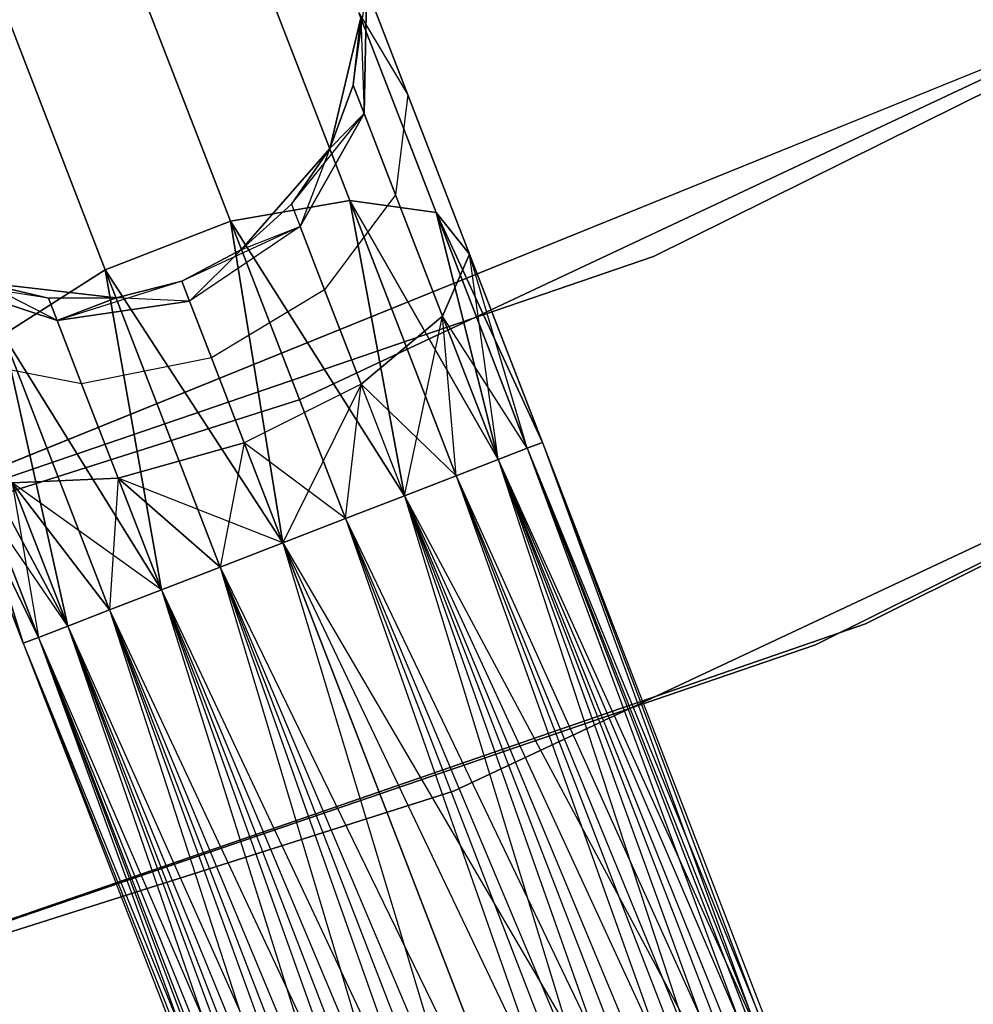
# Model space of a CAD drawing. Extents: x -91 to 91, y -91 to 262.
# Tile 144 of 256: x 21.61 to 25.01, y -59.89 to -56.38. Entities that reach past the tile are written whole.
import ezdxf

# ---------------------------------------------------------------- set-up
doc = ezdxf.new("R2010")
doc.units = 0
doc.header["$LTSCALE"] = 25.4
doc.layers.get('0').update_dxf_attribs({"linetype": 'CONTINUOUS'})

# ---------------------------------------------------------------- blocks, each defined once
blk = doc.blocks.new('ETE0_STL_1')
at = {"color": 0}
for p, q in [((23.8667, -57.2222, 159.5), (31.1315, -53.6174, 159.5)), ((31.1315, -53.6174, 169), (23.8667, -57.2222, 169)), ((31.1315, -53.6174, 169), (23.8667, -57.2222, 169)), ((23.8667, -57.2222, 159.5), (31.1315, -53.6174, 159.5)), ((29.9475, -54.2876, 330.5076), (22.6053, -57.7321, 330.5076)), ((22.6053, -57.7321, 321.0076), (29.9475, -54.2876, 321.0076)), ((22.6053, -57.7321, 321.0076), (29.9475, -54.2876, 321.0076)), ((29.9475, -54.2876, 330.5076), (22.6053, -57.7321, 330.5076)), ((24.6227, -58.5318, 158.5), (32.052, -54.8172, 158.5)), ((32.052, -54.8172, 159.5), (24.6227, -58.5318, 159.5)), ((24.6227, -58.5318, 158.5), (32.052, -54.8172, 158.5)), ((32.052, -54.8172, 159.5), (24.6227, -58.5318, 159.5)), ((31.8847, -54.9146, 159.5), (24.4441, -58.6066, 159.5)), ((24.4441, -58.6066, 169), (31.8847, -54.9146, 169)), ((31.8847, -54.9146, 159.5), (24.4441, -58.6066, 159.5)), ((24.4441, -58.6066, 169), (31.8847, -54.9146, 169)), ((23.1523, -59.1289, 330.5076), (30.672, -55.601, 330.5076)), ((30.672, -55.601, 321.0076), (23.1523, -59.1289, 321.0076)), ((23.1523, -59.1289, 330.5076), (30.672, -55.601, 330.5076)), ((30.672, -55.601, 321.0076), (23.1523, -59.1289, 321.0076)), ((19.4357, -58.8222, 327.5076), (26.9473, -55.7821, 327.5076)), ((26.9473, -55.7821, 328.5076), (19.4357, -58.8222, 328.5076)), ((19.4357, -58.8222, 327.5076), (26.9473, -55.7821, 327.5076)), ((26.9473, -55.7821, 328.5076), (19.4357, -58.8222, 328.5076)), ((22.0094, -56.1976, 319.9068), (22.3571, -57.0965, 319.2628)), ((22.0094, -56.1976, 319.9068), (22.3571, -57.0965, 319.2628)), ((22.3571, -57.0965, 170.7524), (22.0094, -56.1976, 170.1084)), ((22.3571, -57.0965, 170.7524), (22.0094, -56.1976, 170.1084)), ((22.4614, -56.1914, 320.0641), (22.7831, -57.023, 319.4683)), ((22.4614, -56.1914, 320.0641), (22.7831, -57.023, 319.4683)), ((22.7831, -57.023, 170.5469), (22.4614, -56.1914, 169.9511)), ((22.7831, -57.023, 170.5469), (22.4614, -56.1914, 169.9511)), ((22.7951, -56.6108, 168.0076), (22.8435, -56.2656, 168.7269)), ((22.7951, -56.6108, 168.0076), (22.8435, -56.2656, 168.7269)), ((22.8344, -56.7125, 321.4596), (22.8435, -56.2656, 321.2884)), ((22.8344, -56.7125, 321.4596), (22.8435, -56.2656, 321.2884)), ((22.8435, -56.2656, 168.7269), (22.8344, -56.7125, 168.5556)), ((22.8435, -56.2656, 168.7269), (22.8344, -56.7125, 168.5556)), ((22.8435, -56.2656, 321.2884), (22.9905, -56.6456, 320.6786)), ((22.8435, -56.2656, 321.2884), (22.9905, -56.6456, 320.6786)), ((22.9905, -56.6456, 169.3366), (22.8435, -56.2656, 168.7269)), ((22.9905, -56.6456, 169.3366), (22.8435, -56.2656, 168.7269)), ((21.563, -56.3702, 319.9068), (21.9107, -57.2692, 319.2628)), ((21.563, -56.3702, 319.9068), (21.9107, -57.2692, 319.2628)), ((21.9107, -57.2692, 170.7524), (21.563, -56.3702, 170.1084)), ((21.9107, -57.2692, 170.7524), (21.563, -56.3702, 170.1084)), ((22.7111, -56.8368, 327.5076), (22.8226, -56.3713, 327.5076)), ((22.8226, -56.3713, 163.5076), (22.7111, -56.8368, 163.5076)), ((22.7111, -56.8368, 327.5076), (22.8226, -56.3713, 327.5076)), ((22.8226, -56.3713, 163.5076), (22.7111, -56.8368, 163.5076)), ((22.7951, -56.6108, 322.0076), (22.8226, -56.3713, 327.5076)), ((22.7951, -56.6108, 322.0076), (22.8226, -56.3713, 322.0076)), ((22.7951, -56.6108, 322.0076), (22.8226, -56.3713, 327.5076)), ((22.7951, -56.6108, 322.0076), (22.8226, -56.3713, 322.0076)), ((22.7951, -56.6108, 168.0076), (22.8226, -56.3713, 168.0076)), ((22.8226, -56.3713, 163.5076), (22.7951, -56.6108, 168.0076)), ((22.7951, -56.6108, 168.0076), (22.8226, -56.3713, 168.0076)), ((22.8226, -56.3713, 163.5076), (22.7951, -56.6108, 168.0076)), ((22.8155, -56.3531, 320.3427), (23.0911, -57.0655, 319.8322)), ((22.8155, -56.3531, 320.3427), (23.0911, -57.0655, 319.8322)), ((22.8155, -56.3531, 320.3427), (22.9905, -56.6456, 320.6786)), ((22.8155, -56.3531, 320.3427), (22.9905, -56.6456, 320.6786)), ((22.8155, -56.3531, 169.6726), (22.9905, -56.6456, 169.3366)), ((23.0911, -57.0655, 170.183), (22.8155, -56.3531, 169.6726)), ((23.0911, -57.0655, 170.183), (22.8155, -56.3531, 169.6726)), ((22.8155, -56.3531, 169.6726), (22.9905, -56.6456, 169.3366)), ((22.8226, -56.3713, 322.0076), (22.8344, -56.7125, 321.4596)), ((22.8226, -56.3713, 322.0076), (22.8344, -56.7125, 321.4596)), ((22.7111, -56.8368, 322.0076), (22.7951, -56.6108, 322.0076)), ((22.7951, -56.6108, 322.0076), (22.7111, -56.8368, 327.5076)), ((22.7951, -56.6108, 322.0076), (22.7111, -56.8368, 327.5076)), ((22.7111, -56.8368, 322.0076), (22.7951, -56.6108, 322.0076)), ((22.7111, -56.8368, 168.0076), (22.7951, -56.6108, 168.0076)), ((22.7951, -56.6108, 168.0076), (22.7111, -56.8368, 163.5076)), ((22.7951, -56.6108, 168.0076), (22.7111, -56.8368, 163.5076)), ((22.7111, -56.8368, 168.0076), (22.7951, -56.6108, 168.0076)), ((22.7951, -56.6108, 322.0076), (22.8344, -56.7125, 321.4596)), ((22.7951, -56.6108, 322.0076), (22.8344, -56.7125, 321.4596)), ((22.8344, -56.7125, 168.5556), (22.7951, -56.6108, 168.0076)), ((22.8344, -56.7125, 168.5556), (22.7951, -56.6108, 168.0076)), ((22.9905, -56.6456, 320.6786), (22.9464, -57.002, 320.9951)), ((22.9905, -56.6456, 320.6786), (22.9464, -57.002, 320.9951)), ((22.9905, -56.6456, 169.3366), (22.9464, -57.002, 169.0201)), ((22.9905, -56.6456, 169.3366), (22.9464, -57.002, 169.0201)), ((22.9905, -56.6456, 320.6786), (23.2105, -57.2143, 320.2712)), ((22.9905, -56.6456, 320.6786), (23.2105, -57.2143, 320.2712)), ((23.2105, -57.2143, 169.744), (22.9905, -56.6456, 169.3366)), ((23.2105, -57.2143, 169.744), (22.9905, -56.6456, 169.3366)), ((22.5754, -57.0361, 168.0076), (22.8344, -56.7125, 168.5556)), ((22.5754, -57.0361, 168.0076), (22.8344, -56.7125, 168.5556)), ((22.8344, -56.7125, 321.4596), (22.606, -57.1152, 321.5811)), ((22.8344, -56.7125, 321.4596), (22.606, -57.1152, 321.5811)), ((22.606, -57.1152, 168.4341), (22.8344, -56.7125, 168.5556)), ((22.606, -57.1152, 168.4341), (22.8344, -56.7125, 168.5556)), ((22.7111, -56.8368, 322.0076), (22.8344, -56.7125, 321.4596)), ((22.7111, -56.8368, 322.0076), (22.8344, -56.7125, 321.4596)), ((22.7111, -56.8368, 168.0076), (22.8344, -56.7125, 168.5556)), ((22.7111, -56.8368, 168.0076), (22.8344, -56.7125, 168.5556)), ((22.8344, -56.7125, 321.4596), (22.9464, -57.002, 320.9951)), ((22.8344, -56.7125, 321.4596), (22.9464, -57.002, 320.9951)), ((22.9464, -57.002, 169.0201), (22.8344, -56.7125, 168.5556)), ((22.9464, -57.002, 169.0201), (22.8344, -56.7125, 168.5556)), ((22.3961, -57.1971, 327.5076), (22.7111, -56.8368, 327.5076)), ((22.7111, -56.8368, 163.5076), (22.3961, -57.1971, 163.5076)), ((22.3961, -57.1971, 327.5076), (22.7111, -56.8368, 327.5076)), ((22.7111, -56.8368, 163.5076), (22.3961, -57.1971, 163.5076)), ((22.5754, -57.0361, 322.0076), (22.7111, -56.8368, 327.5076)), ((22.5754, -57.0361, 322.0076), (22.7111, -56.8368, 322.0076)), ((22.5754, -57.0361, 322.0076), (22.7111, -56.8368, 327.5076)), ((22.5754, -57.0361, 322.0076), (22.7111, -56.8368, 322.0076)), ((22.5754, -57.0361, 168.0076), (22.7111, -56.8368, 168.0076)), ((22.7111, -56.8368, 163.5076), (22.5754, -57.0361, 168.0076)), ((22.5754, -57.0361, 168.0076), (22.7111, -56.8368, 168.0076)), ((22.7111, -56.8368, 163.5076), (22.5754, -57.0361, 168.0076)), ((22.7111, -56.8368, 322.0076), (22.606, -57.1152, 321.5811)), ((22.7111, -56.8368, 322.0076), (22.606, -57.1152, 321.5811)), ((22.7111, -56.8368, 322.0076), (22.7111, -56.8368, 327.5076)), ((22.7111, -56.8368, 322.0076), (22.7111, -56.8368, 327.5076)), ((22.7111, -56.8368, 168.0076), (22.7111, -56.8368, 163.5076)), ((22.7111, -56.8368, 168.0076), (22.7111, -56.8368, 163.5076)), ((22.9464, -57.002, 320.9951), (22.6932, -57.3405, 321.2195)), ((22.9464, -57.002, 320.9951), (22.6932, -57.3405, 321.2195)), ((22.9464, -57.002, 169.0201), (22.6932, -57.3405, 168.7957)), ((22.9464, -57.002, 169.0201), (22.6932, -57.3405, 168.7957)), ((22.9464, -57.002, 320.9951), (23.114, -57.4352, 320.6847)), ((22.9464, -57.002, 320.9951), (23.114, -57.4352, 320.6847)), ((23.114, -57.4352, 169.3306), (22.9464, -57.002, 169.0201)), ((23.114, -57.4352, 169.3306), (22.9464, -57.002, 169.0201)), ((22.3571, -57.0965, 319.2628), (22.7831, -57.023, 319.4683)), ((22.3571, -57.0965, 319.2628), (22.7831, -57.023, 319.4683)), ((22.7831, -57.023, 170.5469), (22.3571, -57.0965, 170.7524)), ((22.7831, -57.023, 170.5469), (22.3571, -57.0965, 170.7524)), ((22.3961, -57.1971, 322.0076), (22.5754, -57.0361, 322.0076)), ((22.5754, -57.0361, 322.0076), (22.3961, -57.1971, 327.5076)), ((22.5754, -57.0361, 322.0076), (22.3961, -57.1971, 327.5076)), ((22.3961, -57.1971, 322.0076), (22.5754, -57.0361, 322.0076)), ((22.3961, -57.1971, 168.0076), (22.5754, -57.0361, 168.0076)), ((22.5754, -57.0361, 168.0076), (22.3961, -57.1971, 163.5076)), ((22.5754, -57.0361, 168.0076), (22.3961, -57.1971, 163.5076)), ((22.3961, -57.1971, 168.0076), (22.5754, -57.0361, 168.0076)), ((22.5754, -57.0361, 322.0076), (22.606, -57.1152, 321.5811)), ((22.5754, -57.0361, 322.0076), (22.606, -57.1152, 321.5811)), ((22.5754, -57.0361, 168.0076), (22.606, -57.1152, 168.4341)), ((22.5754, -57.0361, 168.0076), (22.606, -57.1152, 168.4341)), ((22.7831, -57.023, 319.4683), (22.9775, -58.0756, 319.1222)), ((22.7831, -57.023, 319.4683), (22.9775, -58.0756, 319.1222)), ((22.7831, -57.023, 319.4683), (23.1625, -58.004, 319.2591)), ((22.7831, -57.023, 319.4683), (23.1625, -58.004, 319.2591)), ((22.7831, -57.023, 319.4683), (23.3116, -57.9463, 319.4395)), ((22.7831, -57.023, 319.4683), (23.3116, -57.9463, 319.4395)), ((22.7831, -57.023, 319.4683), (23.0911, -57.0655, 319.8322)), ((22.7831, -57.023, 319.4683), (23.0911, -57.0655, 319.8322)), ((22.9775, -58.0756, 170.8931), (22.7831, -57.023, 170.5469)), ((23.1625, -58.004, 170.7561), (22.7831, -57.023, 170.5469)), ((22.9775, -58.0756, 170.8931), (22.7831, -57.023, 170.5469)), ((23.1625, -58.004, 170.7561), (22.7831, -57.023, 170.5469)), ((23.3116, -57.9463, 170.5757), (22.7831, -57.023, 170.5469)), ((23.3116, -57.9463, 170.5757), (22.7831, -57.023, 170.5469)), ((23.0911, -57.0655, 170.183), (22.7831, -57.023, 170.5469)), ((23.0911, -57.0655, 170.183), (22.7831, -57.023, 170.5469)), ((23.0911, -57.0655, 319.8322), (23.3116, -57.9463, 319.4395)), ((23.0911, -57.0655, 319.8322), (23.3116, -57.9463, 319.4395)), ((23.0911, -57.0655, 319.8322), (23.4161, -57.9059, 319.653)), ((23.0911, -57.0655, 319.8322), (23.4161, -57.9059, 319.653)), ((23.0911, -57.0655, 319.8322), (23.4699, -57.8851, 319.8871)), ((23.0911, -57.0655, 319.8322), (23.4699, -57.8851, 319.8871)), ((23.0911, -57.0655, 319.8322), (23.2105, -57.2143, 320.2712)), ((23.0911, -57.0655, 319.8322), (23.2105, -57.2143, 320.2712)), ((23.3116, -57.9463, 170.5757), (23.0911, -57.0655, 170.183)), ((23.4161, -57.9059, 170.3622), (23.0911, -57.0655, 170.183)), ((23.3116, -57.9463, 170.5757), (23.0911, -57.0655, 170.183)), ((23.4161, -57.9059, 170.3622), (23.0911, -57.0655, 170.183)), ((23.4699, -57.8851, 170.1281), (23.0911, -57.0655, 170.183)), ((23.4699, -57.8851, 170.1281), (23.0911, -57.0655, 170.183)), ((23.2105, -57.2143, 169.744), (23.0911, -57.0655, 170.183)), ((23.2105, -57.2143, 169.744), (23.0911, -57.0655, 170.183)), ((21.9107, -57.2692, 319.2628), (22.3571, -57.0965, 319.2628)), ((21.9107, -57.2692, 319.2628), (22.3571, -57.0965, 319.2628)), ((22.3571, -57.0965, 170.7524), (21.9107, -57.2692, 170.7524)), ((22.3571, -57.0965, 170.7524), (21.9107, -57.2692, 170.7524)), ((22.606, -57.1152, 168.4341), (22.1833, -57.3105, 168.0076)), ((22.606, -57.1152, 168.4341), (22.1833, -57.3105, 168.0076)), ((22.606, -57.1152, 321.5811), (22.2108, -57.3815, 321.6249)), ((22.606, -57.1152, 321.5811), (22.2108, -57.3815, 321.6249)), ((22.606, -57.1152, 168.4341), (22.2108, -57.3815, 168.3903)), ((22.606, -57.1152, 168.4341), (22.2108, -57.3815, 168.3903)), ((22.3571, -57.0965, 319.2628), (22.5441, -58.2432, 319.0076)), ((22.3571, -57.0965, 319.2628), (22.5441, -58.2432, 319.0076)), ((22.3571, -57.0965, 319.2628), (22.7673, -58.1569, 319.0367)), ((22.3571, -57.0965, 319.2628), (22.7673, -58.1569, 319.0367)), ((22.3571, -57.0965, 319.2628), (22.9775, -58.0756, 319.1222)), ((22.3571, -57.0965, 319.2628), (22.9775, -58.0756, 319.1222)), ((22.5441, -58.2432, 171.0076), (22.3571, -57.0965, 170.7524)), ((22.7673, -58.1569, 170.9785), (22.3571, -57.0965, 170.7524)), ((22.5441, -58.2432, 171.0076), (22.3571, -57.0965, 170.7524)), ((22.7673, -58.1569, 170.9785), (22.3571, -57.0965, 170.7524)), ((22.9775, -58.0756, 170.8931), (22.3571, -57.0965, 170.7524)), ((22.9775, -58.0756, 170.8931), (22.3571, -57.0965, 170.7524)), ((22.3961, -57.1971, 322.0076), (22.606, -57.1152, 321.5811)), ((22.3961, -57.1971, 322.0076), (22.606, -57.1152, 321.5811)), ((22.3961, -57.1971, 168.0076), (22.606, -57.1152, 168.4341)), ((22.3961, -57.1971, 168.0076), (22.606, -57.1152, 168.4341)), ((22.606, -57.1152, 321.5811), (22.6932, -57.3405, 321.2195)), ((22.606, -57.1152, 321.5811), (22.6932, -57.3405, 321.2195)), ((22.6932, -57.3405, 168.7957), (22.606, -57.1152, 168.4341)), ((22.6932, -57.3405, 168.7957), (22.606, -57.1152, 168.4341)), ((16.1935, -59.8479, 159.5), (23.8667, -57.2222, 159.5)), ((23.8667, -57.2222, 169), (16.1935, -59.8479, 169)), ((23.8667, -57.2222, 169), (16.1935, -59.8479, 169)), ((16.1935, -59.8479, 159.5), (23.8667, -57.2222, 159.5)), ((22.1833, -57.3105, 327.5076), (22.3961, -57.1971, 327.5076)), ((22.3961, -57.1971, 163.5076), (22.1833, -57.3105, 163.5076)), ((22.1833, -57.3105, 322.0076), (22.3961, -57.1971, 322.0076)), ((22.1833, -57.3105, 327.5076), (22.3961, -57.1971, 327.5076)), ((22.1833, -57.3105, 322.0076), (22.3961, -57.1971, 322.0076)), ((22.1833, -57.3105, 168.0076), (22.3961, -57.1971, 168.0076)), ((22.1833, -57.3105, 168.0076), (22.3961, -57.1971, 168.0076)), ((22.3961, -57.1971, 163.5076), (22.1833, -57.3105, 163.5076)), ((22.3961, -57.1971, 322.0076), (22.2108, -57.3815, 321.6249)), ((22.3961, -57.1971, 322.0076), (22.2108, -57.3815, 321.6249)), ((22.3961, -57.1971, 322.0076), (22.3961, -57.1971, 327.5076)), ((22.3961, -57.1971, 322.0076), (22.3961, -57.1971, 327.5076)), ((22.3961, -57.1971, 168.0076), (22.3961, -57.1971, 163.5076)), ((22.3961, -57.1971, 168.0076), (22.3961, -57.1971, 163.5076)), ((23.2105, -57.2143, 320.2712), (23.114, -57.4352, 320.6847)), ((23.2105, -57.2143, 320.2712), (23.114, -57.4352, 320.6847)), ((23.114, -57.4352, 169.3306), (23.2105, -57.2143, 169.744)), ((23.114, -57.4352, 169.3306), (23.2105, -57.2143, 169.744)), ((23.2105, -57.2143, 320.2712), (23.4699, -57.8851, 319.8871)), ((23.2105, -57.2143, 320.2712), (23.4699, -57.8851, 320.1281)), ((23.2105, -57.2143, 320.2712), (23.4699, -57.8851, 319.8871)), ((23.3116, -57.9463, 320.5757), (23.2105, -57.2143, 320.2712)), ((23.3116, -57.9463, 320.5757), (23.2105, -57.2143, 320.2712)), ((23.4161, -57.9059, 320.3622), (23.2105, -57.2143, 320.2712)), ((23.4161, -57.9059, 320.3622), (23.2105, -57.2143, 320.2712)), ((23.2105, -57.2143, 320.2712), (23.4699, -57.8851, 320.1281)), ((23.4699, -57.8851, 169.8871), (23.2105, -57.2143, 169.744)), ((23.4699, -57.8851, 170.1281), (23.2105, -57.2143, 169.744)), ((23.4699, -57.8851, 170.1281), (23.2105, -57.2143, 169.744)), ((23.4699, -57.8851, 169.8871), (23.2105, -57.2143, 169.744)), ((23.4161, -57.9059, 169.653), (23.2105, -57.2143, 169.744)), ((23.4161, -57.9059, 169.653), (23.2105, -57.2143, 169.744)), ((23.8667, -57.2222, 169), (23.8667, -57.2222, 159.5)), ((23.8667, -57.2222, 169), (23.8667, -57.2222, 159.5)), ((21.5462, -57.5014, 319.4683), (21.9107, -57.2692, 319.2628)), ((21.5462, -57.5014, 319.4683), (21.9107, -57.2692, 319.2628)), ((21.9107, -57.2692, 170.7524), (21.5462, -57.5014, 170.5469)), ((21.9107, -57.2692, 170.7524), (21.5462, -57.5014, 170.5469)), ((21.9107, -57.2692, 319.2628), (22.1106, -58.4108, 319.1222)), ((21.9107, -57.2692, 319.2628), (22.1106, -58.4108, 319.1222)), ((21.9107, -57.2692, 319.2628), (22.3209, -58.3295, 319.0367)), ((21.9107, -57.2692, 319.2628), (22.3209, -58.3295, 319.0367)), ((21.9107, -57.2692, 319.2628), (22.5441, -58.2432, 319.0076)), ((21.9107, -57.2692, 319.2628), (22.5441, -58.2432, 319.0076)), ((22.1106, -58.4108, 170.8931), (21.9107, -57.2692, 170.7524)), ((22.3209, -58.3295, 170.9785), (21.9107, -57.2692, 170.7524)), ((22.1106, -58.4108, 170.8931), (21.9107, -57.2692, 170.7524)), ((22.3209, -58.3295, 170.9785), (21.9107, -57.2692, 170.7524)), ((22.5441, -58.2432, 171.0076), (21.9107, -57.2692, 170.7524)), ((22.5441, -58.2432, 171.0076), (21.9107, -57.2692, 170.7524)), ((21.7086, -57.3713, 322.0076), (21.2993, -57.3062, 321.4596)), ((21.2993, -57.3062, 321.4596), (21.7392, -57.4505, 321.5811)), ((21.7086, -57.3713, 322.0076), (21.2993, -57.3062, 321.4596)), ((21.2993, -57.3062, 321.4596), (21.7392, -57.4505, 321.5811)), ((21.7392, -57.4505, 168.4341), (21.2993, -57.3062, 168.5556)), ((21.7392, -57.4505, 168.4341), (21.2993, -57.3062, 168.5556)), ((21.4741, -57.3152, 327.5076), (21.9496, -57.3698, 327.5076)), ((21.9496, -57.3698, 163.5076), (21.4741, -57.3152, 163.5076)), ((21.4741, -57.3152, 322.0076), (21.7086, -57.3713, 322.0076)), ((21.7086, -57.3713, 322.0076), (21.4741, -57.3152, 327.5076)), ((21.7086, -57.3713, 322.0076), (21.4741, -57.3152, 327.5076)), ((21.4741, -57.3152, 327.5076), (21.9496, -57.3698, 327.5076)), ((21.4741, -57.3152, 322.0076), (21.7086, -57.3713, 322.0076)), ((21.7392, -57.4505, 168.4341), (21.4741, -57.3152, 168.0076)), ((21.4741, -57.3152, 168.0076), (21.7086, -57.3713, 168.0076)), ((21.7392, -57.4505, 168.4341), (21.4741, -57.3152, 168.0076)), ((21.7086, -57.3713, 168.0076), (21.4741, -57.3152, 163.5076)), ((21.9496, -57.3698, 163.5076), (21.4741, -57.3152, 163.5076)), ((21.7086, -57.3713, 168.0076), (21.4741, -57.3152, 163.5076)), ((21.4741, -57.3152, 168.0076), (21.7086, -57.3713, 168.0076)), ((22.1833, -57.3105, 322.0076), (21.7392, -57.4505, 321.5811)), ((22.1833, -57.3105, 322.0076), (21.7392, -57.4505, 321.5811)), ((21.9496, -57.3698, 327.5076), (22.1833, -57.3105, 327.5076)), ((22.1833, -57.3105, 163.5076), (21.9496, -57.3698, 163.5076)), ((21.9496, -57.3698, 322.0076), (22.1833, -57.3105, 322.0076)), ((21.9496, -57.3698, 327.5076), (22.1833, -57.3105, 327.5076)), ((21.9496, -57.3698, 322.0076), (22.1833, -57.3105, 322.0076)), ((21.9496, -57.3698, 168.0076), (22.1833, -57.3105, 168.0076)), ((21.9496, -57.3698, 168.0076), (22.1833, -57.3105, 168.0076)), ((22.1833, -57.3105, 163.5076), (21.9496, -57.3698, 163.5076)), ((22.1833, -57.3105, 322.0076), (22.1833, -57.3105, 327.5076)), ((22.1833, -57.3105, 322.0076), (22.1833, -57.3105, 327.5076)), ((22.2108, -57.3815, 321.6249), (22.1833, -57.3105, 322.0076)), ((22.2108, -57.3815, 321.6249), (22.1833, -57.3105, 322.0076)), ((22.1833, -57.3105, 168.0076), (22.2108, -57.3815, 168.3903)), ((22.1833, -57.3105, 168.0076), (22.2108, -57.3815, 168.3903)), ((22.1833, -57.3105, 168.0076), (22.1833, -57.3105, 163.5076)), ((22.1833, -57.3105, 168.0076), (22.1833, -57.3105, 163.5076)), ((22.6932, -57.3405, 321.2195), (22.289, -57.5837, 321.3005)), ((22.6932, -57.3405, 321.2195), (22.289, -57.5837, 321.3005)), ((22.6932, -57.3405, 168.7957), (22.289, -57.5837, 168.7147)), ((22.6932, -57.3405, 168.7957), (22.289, -57.5837, 168.7147)), ((22.6932, -57.3405, 321.2195), (22.8236, -57.6778, 320.9779)), ((22.6932, -57.3405, 321.2195), (22.8236, -57.6778, 320.9779)), ((22.8236, -57.6778, 169.0373), (22.6932, -57.3405, 168.7957)), ((22.8236, -57.6778, 169.0373), (22.6932, -57.3405, 168.7957)), ((21.7086, -57.3713, 322.0076), (21.9496, -57.3698, 327.5076)), ((21.7086, -57.3713, 322.0076), (21.9496, -57.3698, 327.5076)), ((21.7086, -57.3713, 322.0076), (21.9496, -57.3698, 322.0076)), ((21.7086, -57.3713, 322.0076), (21.9496, -57.3698, 322.0076)), ((21.7086, -57.3713, 168.0076), (21.9496, -57.3698, 168.0076)), ((21.9496, -57.3698, 163.5076), (21.7086, -57.3713, 168.0076)), ((21.7086, -57.3713, 168.0076), (21.9496, -57.3698, 168.0076)), ((21.9496, -57.3698, 163.5076), (21.7086, -57.3713, 168.0076)), ((21.7086, -57.3713, 322.0076), (21.7392, -57.4505, 321.5811)), ((21.7086, -57.3713, 322.0076), (21.7392, -57.4505, 321.5811)), ((21.7392, -57.4505, 168.4341), (21.7086, -57.3713, 168.0076)), ((21.7392, -57.4505, 168.4341), (21.7086, -57.3713, 168.0076)), ((21.9496, -57.3698, 322.0076), (21.7392, -57.4505, 321.5811)), ((21.9496, -57.3698, 322.0076), (21.7392, -57.4505, 321.5811)), ((21.7392, -57.4505, 168.4341), (21.9496, -57.3698, 168.0076)), ((21.7392, -57.4505, 168.4341), (21.9496, -57.3698, 168.0076)), ((21.7392, -57.4505, 321.5811), (22.2108, -57.3815, 321.6249)), ((21.7392, -57.4505, 321.5811), (22.2108, -57.3815, 321.6249)), ((22.2108, -57.3815, 168.3903), (21.7392, -57.4505, 168.4341)), ((22.2108, -57.3815, 168.3903), (21.7392, -57.4505, 168.4341)), ((21.9496, -57.3698, 322.0076), (21.9496, -57.3698, 327.5076)), ((21.9496, -57.3698, 322.0076), (21.9496, -57.3698, 327.5076)), ((22.2108, -57.3815, 168.3903), (21.9496, -57.3698, 168.0076)), ((22.2108, -57.3815, 168.3903), (21.9496, -57.3698, 168.0076)), ((21.9496, -57.3698, 168.0076), (21.9496, -57.3698, 163.5076)), ((21.9496, -57.3698, 168.0076), (21.9496, -57.3698, 163.5076)), ((22.289, -57.5837, 321.3005), (22.2108, -57.3815, 321.6249)), ((22.289, -57.5837, 321.3005), (22.2108, -57.3815, 321.6249)), ((22.2108, -57.3815, 168.3903), (22.289, -57.5837, 168.7147)), ((22.2108, -57.3815, 168.3903), (22.289, -57.5837, 168.7147)), ((22.8236, -57.6778, 320.9779), (23.114, -57.4352, 320.6847)), ((22.8236, -57.6778, 320.9779), (23.114, -57.4352, 320.6847)), ((23.114, -57.4352, 169.3306), (22.8236, -57.6778, 169.0373)), ((23.114, -57.4352, 169.3306), (22.8236, -57.6778, 169.0373)), ((22.9775, -58.0756, 320.8931), (23.114, -57.4352, 320.6847)), ((22.9775, -58.0756, 320.8931), (23.114, -57.4352, 320.6847)), ((23.114, -57.4352, 320.6847), (23.3116, -57.9463, 320.5757)), ((23.1625, -58.004, 320.7561), (23.114, -57.4352, 320.6847)), ((23.1625, -58.004, 320.7561), (23.114, -57.4352, 320.6847)), ((23.114, -57.4352, 320.6847), (23.3116, -57.9463, 320.5757)), ((23.4161, -57.9059, 169.653), (23.114, -57.4352, 169.3306)), ((23.3116, -57.9463, 169.4395), (23.114, -57.4352, 169.3306)), ((23.4161, -57.9059, 169.653), (23.114, -57.4352, 169.3306)), ((23.3116, -57.9463, 169.4395), (23.114, -57.4352, 169.3306)), ((23.1625, -58.004, 169.2591), (23.114, -57.4352, 169.3306)), ((23.1625, -58.004, 169.2591), (23.114, -57.4352, 169.3306)), ((21.7392, -57.4505, 321.5811), (21.8263, -57.6758, 321.2195)), ((21.7392, -57.4505, 321.5811), (21.8263, -57.6758, 321.2195)), ((21.8263, -57.6758, 168.7957), (21.7392, -57.4505, 168.4341)), ((21.8263, -57.6758, 168.7957), (21.7392, -57.4505, 168.4341)), ((21.5462, -57.5014, 319.4683), (21.7765, -58.5401, 319.4395)), ((21.5462, -57.5014, 319.4683), (21.7765, -58.5401, 319.4395)), ((21.5462, -57.5014, 319.4683), (21.9256, -58.4824, 319.2591)), ((21.5462, -57.5014, 319.4683), (21.9256, -58.4824, 319.2591)), ((21.5462, -57.5014, 319.4683), (22.1106, -58.4108, 319.1222)), ((21.5462, -57.5014, 319.4683), (22.1106, -58.4108, 319.1222)), ((21.7765, -58.5401, 170.5757), (21.5462, -57.5014, 170.5469)), ((21.9256, -58.4824, 170.7561), (21.5462, -57.5014, 170.5469)), ((21.7765, -58.5401, 170.5757), (21.5462, -57.5014, 170.5469)), ((21.9256, -58.4824, 170.7561), (21.5462, -57.5014, 170.5469)), ((22.1106, -58.4108, 170.8931), (21.5462, -57.5014, 170.5469)), ((22.1106, -58.4108, 170.8931), (21.5462, -57.5014, 170.5469)), ((21.8263, -57.6758, 321.2195), (21.4112, -57.5957, 320.9951)), ((21.8263, -57.6758, 321.2195), (21.4112, -57.5957, 320.9951)), ((21.8263, -57.6758, 168.7957), (21.4112, -57.5957, 169.0201)), ((21.8263, -57.6758, 168.7957), (21.4112, -57.5957, 169.0201)), ((22.289, -57.5837, 321.3005), (21.8263, -57.6758, 321.2195)), ((22.289, -57.5837, 321.3005), (21.8263, -57.6758, 321.2195)), ((22.289, -57.5837, 168.7147), (21.8263, -57.6758, 168.7957)), ((22.289, -57.5837, 168.7147), (21.8263, -57.6758, 168.7957)), ((22.406, -57.8863, 321.0837), (22.289, -57.5837, 321.3005)), ((22.406, -57.8863, 321.0837), (22.289, -57.5837, 321.3005)), ((22.289, -57.5837, 168.7147), (22.406, -57.8863, 168.9315)), ((22.289, -57.5837, 168.7147), (22.406, -57.8863, 168.9315)), ((21.8263, -57.6758, 321.2195), (21.9568, -58.0131, 320.9779)), ((21.8263, -57.6758, 321.2195), (21.9568, -58.0131, 320.9779)), ((21.9568, -58.0131, 169.0373), (21.8263, -57.6758, 168.7957)), ((21.9568, -58.0131, 169.0373), (21.8263, -57.6758, 168.7957)), ((22.8236, -57.6778, 320.9779), (22.406, -57.8863, 321.0837)), ((22.8236, -57.6778, 320.9779), (22.406, -57.8863, 321.0837)), ((22.8236, -57.6778, 169.0373), (22.406, -57.8863, 168.9315)), ((22.8236, -57.6778, 169.0373), (22.406, -57.8863, 168.9315)), ((22.8236, -57.6778, 320.9779), (22.5441, -58.2432, 321.0076)), ((22.8236, -57.6778, 320.9779), (22.5441, -58.2432, 321.0076)), ((22.7673, -58.1569, 320.9785), (22.8236, -57.6778, 320.9779)), ((22.7673, -58.1569, 320.9785), (22.8236, -57.6778, 320.9779)), ((22.7673, -58.1569, 169.0367), (22.8236, -57.6778, 169.0373)), ((22.7673, -58.1569, 169.0367), (22.8236, -57.6778, 169.0373)), ((22.9775, -58.0756, 320.8931), (22.8236, -57.6778, 320.9779)), ((22.9775, -58.0756, 320.8931), (22.8236, -57.6778, 320.9779)), ((23.1625, -58.004, 169.2591), (22.8236, -57.6778, 169.0373)), ((23.1625, -58.004, 169.2591), (22.8236, -57.6778, 169.0373)), ((22.9775, -58.0756, 169.1222), (22.8236, -57.6778, 169.0373)), ((22.9775, -58.0756, 169.1222), (22.8236, -57.6778, 169.0373)), ((22.6053, -57.7321, 330.5076), (14.8764, -60.1888, 330.5076)), ((14.8764, -60.1888, 321.0076), (22.6053, -57.7321, 321.0076)), ((14.8764, -60.1888, 321.0076), (22.6053, -57.7321, 321.0076)), ((22.6053, -57.7321, 330.5076), (14.8764, -60.1888, 330.5076)), ((21.347, -57.7401, 319.8322), (21.6182, -58.6013, 319.8871)), ((21.347, -57.7401, 319.8322), (21.6182, -58.6013, 319.8871)), ((21.347, -57.7401, 319.8322), (21.672, -58.5805, 319.653)), ((21.347, -57.7401, 319.8322), (21.672, -58.5805, 319.653)), ((21.347, -57.7401, 319.8322), (21.7765, -58.5401, 319.4395)), ((21.347, -57.7401, 319.8322), (21.7765, -58.5401, 319.4395)), ((21.6182, -58.6013, 170.1281), (21.347, -57.7401, 170.183)), ((21.672, -58.5805, 170.3622), (21.347, -57.7401, 170.183)), ((21.6182, -58.6013, 170.1281), (21.347, -57.7401, 170.183)), ((21.672, -58.5805, 170.3622), (21.347, -57.7401, 170.183)), ((21.7765, -58.5401, 170.5757), (21.347, -57.7401, 170.183)), ((21.7765, -58.5401, 170.5757), (21.347, -57.7401, 170.183)), ((22.6053, -57.7321, 321.0076), (22.6053, -57.7321, 330.5076)), ((22.6053, -57.7321, 321.0076), (22.6053, -57.7321, 330.5076)), ((22.406, -57.8863, 321.0837), (21.9568, -58.0131, 320.9779)), ((22.406, -57.8863, 321.0837), (21.9568, -58.0131, 320.9779)), ((21.9568, -58.0131, 169.0373), (22.406, -57.8863, 168.9315)), ((21.9568, -58.0131, 169.0373), (22.406, -57.8863, 168.9315)), ((22.406, -57.8863, 321.0837), (22.3209, -58.3295, 320.9785)), ((22.406, -57.8863, 321.0837), (22.3209, -58.3295, 320.9785)), ((22.5441, -58.2432, 321.0076), (22.406, -57.8863, 321.0837)), ((22.5441, -58.2432, 321.0076), (22.406, -57.8863, 321.0837)), ((22.406, -57.8863, 168.9315), (22.5441, -58.2432, 169.0076)), ((22.7673, -58.1569, 169.0367), (22.406, -57.8863, 168.9315)), ((22.7673, -58.1569, 169.0367), (22.406, -57.8863, 168.9315)), ((22.406, -57.8863, 168.9315), (22.5441, -58.2432, 169.0076)), ((23.4699, -57.8851, 319.8871), (23.4161, -57.9059, 319.653)), ((23.4161, -57.9059, 320.3622), (23.4699, -57.8851, 320.1281)), ((23.4699, -57.8851, 319.8871), (23.4161, -57.9059, 319.653)), ((23.4161, -57.9059, 320.3622), (23.4699, -57.8851, 320.1281)), ((23.4161, -57.9059, 169.653), (23.4699, -57.8851, 169.8871)), ((23.4699, -57.8851, 170.1281), (23.4161, -57.9059, 170.3622)), ((23.4699, -57.8851, 170.1281), (23.4161, -57.9059, 170.3622)), ((23.4161, -57.9059, 169.653), (23.4699, -57.8851, 169.8871)), ((23.4699, -57.8851, 320.1281), (24.5423, -60.6576, 319.6635)), ((23.4699, -57.8851, 319.8871), (24.5423, -60.6576, 319.6635)), ((23.4699, -57.8851, 319.8871), (24.5423, -60.6576, 319.6635)), ((23.4699, -57.8851, 320.1281), (24.5423, -60.6576, 319.6635)), ((23.4699, -57.8851, 320.1281), (24.5141, -60.7447, 320.1334)), ((23.4699, -57.8851, 320.1281), (24.5141, -60.7447, 320.1334)), ((23.4699, -57.8851, 169.8871), (26.1909, -65.0799, 169.653)), ((23.4699, -57.8851, 169.8871), (26.1909, -65.0799, 169.653)), ((23.4699, -57.8851, 169.8871), (26.2447, -65.0591, 170.1281)), ((23.4699, -57.8851, 169.8871), (26.2447, -65.0591, 170.1281)), ((23.4699, -57.8851, 170.1281), (26.2447, -65.0591, 170.1281)), ((23.4699, -57.8851, 170.1281), (26.2447, -65.0591, 170.1281)), ((23.4161, -57.9059, 319.653), (23.3116, -57.9463, 319.4395)), ((23.3116, -57.9463, 320.5757), (23.4161, -57.9059, 320.3622)), ((23.4161, -57.9059, 319.653), (23.3116, -57.9463, 319.4395)), ((23.3116, -57.9463, 320.5757), (23.4161, -57.9059, 320.3622)), ((23.3116, -57.9463, 169.4395), (23.4161, -57.9059, 169.653)), ((23.4161, -57.9059, 170.3622), (23.3116, -57.9463, 170.5757)), ((23.4161, -57.9059, 170.3622), (23.3116, -57.9463, 170.5757)), ((23.3116, -57.9463, 169.4395), (23.4161, -57.9059, 169.653)), ((23.4161, -57.9059, 319.653), (24.5423, -60.6576, 319.6635)), ((23.4161, -57.9059, 319.653), (24.5423, -60.6576, 319.6635)), ((23.4161, -57.9059, 320.3622), (24.5141, -60.7447, 320.1334)), ((23.4161, -57.9059, 320.3622), (24.5141, -60.7447, 320.1334)), ((23.4161, -57.9059, 169.653), (26.1909, -65.0799, 169.653)), ((23.4161, -57.9059, 169.653), (26.1909, -65.0799, 169.653)), ((23.4161, -57.9059, 170.3622), (26.2447, -65.0591, 170.1281)), ((23.4161, -57.9059, 170.3622), (26.2447, -65.0591, 170.1281)), ((23.4161, -57.9059, 170.3622), (26.0864, -65.1203, 170.5757)), ((23.4161, -57.9059, 170.3622), (26.0864, -65.1203, 170.5757)), ((21.3587, -57.9305, 320.2712), (21.672, -58.5805, 320.3622)), ((21.3587, -57.9305, 320.2712), (21.672, -58.5805, 320.3622)), ((21.3587, -57.9305, 320.2712), (21.6182, -58.6013, 320.1281)), ((21.3587, -57.9305, 320.2712), (21.6182, -58.6013, 319.8871)), ((21.3587, -57.9305, 320.2712), (21.6182, -58.6013, 320.1281)), ((21.3587, -57.9305, 320.2712), (21.6182, -58.6013, 319.8871)), ((21.6182, -58.6013, 170.1281), (21.3587, -57.9305, 169.744)), ((21.6182, -58.6013, 169.8871), (21.3587, -57.9305, 169.744)), ((21.7765, -58.5401, 169.4395), (21.3587, -57.9305, 169.744)), ((21.7765, -58.5401, 169.4395), (21.3587, -57.9305, 169.744)), ((21.672, -58.5805, 169.653), (21.3587, -57.9305, 169.744)), ((21.6182, -58.6013, 169.8871), (21.3587, -57.9305, 169.744)), ((21.672, -58.5805, 169.653), (21.3587, -57.9305, 169.744)), ((21.6182, -58.6013, 170.1281), (21.3587, -57.9305, 169.744)), ((23.3116, -57.9463, 319.4395), (23.1625, -58.004, 319.2591)), ((23.1625, -58.004, 320.7561), (23.3116, -57.9463, 320.5757)), ((23.3116, -57.9463, 319.4395), (23.1625, -58.004, 319.2591)), ((23.1625, -58.004, 320.7561), (23.3116, -57.9463, 320.5757)), ((23.1625, -58.004, 169.2591), (23.3116, -57.9463, 169.4395)), ((23.3116, -57.9463, 170.5757), (23.1625, -58.004, 170.7561)), ((23.3116, -57.9463, 170.5757), (23.1625, -58.004, 170.7561)), ((23.1625, -58.004, 169.2591), (23.3116, -57.9463, 169.4395)), ((23.3116, -57.9463, 319.4395), (24.3599, -60.6564, 319.2211)), ((23.3116, -57.9463, 319.4395), (24.3599, -60.6564, 319.2211)), ((23.3116, -57.9463, 319.4395), (24.5423, -60.6576, 319.6635)), ((23.3116, -57.9463, 319.4395), (24.5423, -60.6576, 319.6635)), ((23.3116, -57.9463, 320.5757), (24.5141, -60.7447, 320.1334)), ((23.3116, -57.9463, 320.5757), (24.5141, -60.7447, 320.1334)), ((23.3116, -57.9463, 320.5757), (24.2818, -60.8977, 320.5228)), ((23.3116, -57.9463, 320.5757), (24.2818, -60.8977, 320.5228)), ((23.3116, -57.9463, 169.4395), (25.9373, -65.178, 169.2591)), ((23.3116, -57.9463, 169.4395), (25.9373, -65.178, 169.2591)), ((23.3116, -57.9463, 169.4395), (26.1909, -65.0799, 169.653)), ((23.3116, -57.9463, 169.4395), (26.1909, -65.0799, 169.653)), ((23.3116, -57.9463, 170.5757), (26.0864, -65.1203, 170.5757)), ((23.3116, -57.9463, 170.5757), (26.0864, -65.1203, 170.5757)), ((21.9568, -58.0131, 320.9779), (21.5788, -58.029, 320.6847)), ((21.9568, -58.0131, 320.9779), (21.5788, -58.029, 320.6847)), ((21.5788, -58.029, 169.3306), (21.9568, -58.0131, 169.0373)), ((21.5788, -58.029, 169.3306), (21.9568, -58.0131, 169.0373)), ((21.5788, -58.029, 320.6847), (21.9256, -58.4824, 320.7561)), ((21.5788, -58.029, 320.6847), (21.9256, -58.4824, 320.7561)), ((21.5788, -58.029, 320.6847), (21.7765, -58.5401, 320.5757)), ((21.5788, -58.029, 320.6847), (21.7765, -58.5401, 320.5757)), ((21.5788, -58.029, 320.6847), (21.672, -58.5805, 320.3622)), ((21.5788, -58.029, 320.6847), (21.672, -58.5805, 320.3622)), ((22.1106, -58.4108, 169.1222), (21.5788, -58.029, 169.3306)), ((21.9256, -58.4824, 169.2591), (21.5788, -58.029, 169.3306)), ((22.1106, -58.4108, 169.1222), (21.5788, -58.029, 169.3306)), ((21.9256, -58.4824, 169.2591), (21.5788, -58.029, 169.3306)), ((21.7765, -58.5401, 169.4395), (21.5788, -58.029, 169.3306)), ((21.7765, -58.5401, 169.4395), (21.5788, -58.029, 169.3306)), ((21.9568, -58.0131, 320.9779), (21.9256, -58.4824, 320.7561)), ((21.9568, -58.0131, 320.9779), (21.9256, -58.4824, 320.7561)), ((21.9568, -58.0131, 320.9779), (22.3209, -58.3295, 320.9785)), ((21.9568, -58.0131, 320.9779), (22.3209, -58.3295, 320.9785)), ((21.9568, -58.0131, 320.9779), (22.1106, -58.4108, 320.8931)), ((21.9568, -58.0131, 320.9779), (22.1106, -58.4108, 320.8931)), ((22.5441, -58.2432, 169.0076), (21.9568, -58.0131, 169.0373)), ((22.3209, -58.3295, 169.0367), (21.9568, -58.0131, 169.0373)), ((22.5441, -58.2432, 169.0076), (21.9568, -58.0131, 169.0373)), ((22.3209, -58.3295, 169.0367), (21.9568, -58.0131, 169.0373)), ((22.1106, -58.4108, 169.1222), (21.9568, -58.0131, 169.0373)), ((22.1106, -58.4108, 169.1222), (21.9568, -58.0131, 169.0373)), ((23.1625, -58.004, 319.2591), (22.9775, -58.0756, 319.1222)), ((22.9775, -58.0756, 320.8931), (23.1625, -58.004, 320.7561)), ((23.1625, -58.004, 319.2591), (22.9775, -58.0756, 319.1222)), ((22.9775, -58.0756, 320.8931), (23.1625, -58.004, 320.7561)), ((22.9775, -58.0756, 169.1222), (23.1625, -58.004, 169.2591)), ((23.1625, -58.004, 170.7561), (22.9775, -58.0756, 170.8931)), ((23.1625, -58.004, 170.7561), (22.9775, -58.0756, 170.8931)), ((22.9775, -58.0756, 169.1222), (23.1625, -58.004, 169.2591)), ((23.1625, -58.004, 319.2591), (24.3599, -60.6564, 319.2211)), ((23.1625, -58.004, 319.2591), (24.3599, -60.6564, 319.2211)), ((23.1625, -58.004, 320.7561), (24.2818, -60.8977, 320.5228)), ((23.1625, -58.004, 320.7561), (24.2818, -60.8977, 320.5228)), ((23.1625, -58.004, 169.2591), (25.9373, -65.178, 169.2591)), ((23.1625, -58.004, 169.2591), (25.9373, -65.178, 169.2591)), ((23.1625, -58.004, 170.7561), (26.0864, -65.1203, 170.5757)), ((23.1625, -58.004, 170.7561), (26.0864, -65.1203, 170.5757)), ((23.1625, -58.004, 170.7561), (25.7523, -65.2496, 170.8931)), ((23.1625, -58.004, 170.7561), (25.7523, -65.2496, 170.8931)), ((22.9775, -58.0756, 319.1222), (22.7673, -58.1569, 319.0367)), ((22.7673, -58.1569, 320.9785), (22.9775, -58.0756, 320.8931)), ((22.9775, -58.0756, 319.1222), (22.7673, -58.1569, 319.0367)), ((22.7673, -58.1569, 320.9785), (22.9775, -58.0756, 320.8931)), ((22.7673, -58.1569, 169.0367), (22.9775, -58.0756, 169.1222)), ((22.9775, -58.0756, 170.8931), (22.7673, -58.1569, 170.9785)), ((22.9775, -58.0756, 170.8931), (22.7673, -58.1569, 170.9785)), ((22.7673, -58.1569, 169.0367), (22.9775, -58.0756, 169.1222)), ((22.9775, -58.0756, 319.1222), (24.0086, -60.7414, 318.9072)), ((22.9775, -58.0756, 319.1222), (24.0086, -60.7414, 318.9072)), ((22.9775, -58.0756, 319.1222), (24.3599, -60.6564, 319.2211)), ((22.9775, -58.0756, 319.1222), (24.3599, -60.6564, 319.2211)), ((22.9775, -58.0756, 320.8931), (24.2818, -60.8977, 320.5228)), ((22.9775, -58.0756, 320.8931), (24.2818, -60.8977, 320.5228)), ((22.9775, -58.0756, 320.8931), (23.8985, -61.0816, 320.7428)), ((22.9775, -58.0756, 320.8931), (23.8985, -61.0816, 320.7428)), ((22.9775, -58.0756, 169.1222), (25.5421, -65.3309, 169.0367)), ((22.9775, -58.0756, 169.1222), (25.5421, -65.3309, 169.0367)), ((22.9775, -58.0756, 169.1222), (25.9373, -65.178, 169.2591)), ((22.9775, -58.0756, 169.1222), (25.9373, -65.178, 169.2591)), ((22.9775, -58.0756, 170.8931), (25.7523, -65.2496, 170.8931)), ((22.9775, -58.0756, 170.8931), (25.7523, -65.2496, 170.8931)), ((22.7673, -58.1569, 319.0367), (22.5441, -58.2432, 319.0076)), ((22.5441, -58.2432, 321.0076), (22.7673, -58.1569, 320.9785)), ((22.7673, -58.1569, 319.0367), (22.5441, -58.2432, 319.0076)), ((22.5441, -58.2432, 321.0076), (22.7673, -58.1569, 320.9785)), ((22.5441, -58.2432, 169.0076), (22.7673, -58.1569, 169.0367)), ((22.7673, -58.1569, 170.9785), (22.5441, -58.2432, 171.0076)), ((22.7673, -58.1569, 170.9785), (22.5441, -58.2432, 171.0076)), ((22.5441, -58.2432, 169.0076), (22.7673, -58.1569, 169.0367)), ((22.7673, -58.1569, 319.0367), (24.0086, -60.7414, 318.9072)), ((22.7673, -58.1569, 319.0367), (24.0086, -60.7414, 318.9072)), ((22.7673, -58.1569, 320.9785), (23.8985, -61.0816, 320.7428)), ((22.7673, -58.1569, 320.9785), (23.8985, -61.0816, 320.7428)), ((22.7673, -58.1569, 169.0367), (25.5421, -65.3309, 169.0367)), ((22.7673, -58.1569, 169.0367), (25.5421, -65.3309, 169.0367)), ((22.7673, -58.1569, 170.9785), (25.7523, -65.2496, 170.8931)), ((22.7673, -58.1569, 170.9785), (25.7523, -65.2496, 170.8931)), ((22.7673, -58.1569, 170.9785), (25.3189, -65.4172, 171.0076)), ((22.7673, -58.1569, 170.9785), (25.3189, -65.4172, 171.0076)), ((22.3209, -58.3295, 320.9785), (22.5441, -58.2432, 321.0076)), ((22.5441, -58.2432, 319.0076), (22.3209, -58.3295, 319.0367)), ((22.3209, -58.3295, 320.9785), (22.5441, -58.2432, 321.0076)), ((22.5441, -58.2432, 319.0076), (22.3209, -58.3295, 319.0367)), ((22.3209, -58.3295, 169.0367), (22.5441, -58.2432, 169.0076)), ((22.5441, -58.2432, 171.0076), (22.3209, -58.3295, 170.9785)), ((22.3209, -58.3295, 169.0367), (22.5441, -58.2432, 169.0076)), ((22.5441, -58.2432, 171.0076), (22.3209, -58.3295, 170.9785)), ((23.569, -60.8931, 318.794), (22.5441, -58.2432, 319.0076)), ((22.5441, -58.2432, 319.0076), (24.0086, -60.7414, 318.9072)), ((22.5441, -58.2432, 319.0076), (24.0086, -60.7414, 318.9072)), ((22.5441, -58.2432, 321.0076), (23.8985, -61.0816, 320.7428)), ((22.5441, -58.2432, 321.0076), (23.8985, -61.0816, 320.7428)), ((22.5441, -58.2432, 321.0076), (23.4521, -61.2543, 320.7428)), ((22.5441, -58.2432, 321.0076), (23.4521, -61.2543, 320.7428)), ((23.569, -60.8931, 318.794), (22.5441, -58.2432, 319.0076)), ((22.5441, -58.2432, 169.0076), (25.3189, -65.4172, 169.0076)), ((22.5441, -58.2432, 169.0076), (25.3189, -65.4172, 169.0076)), ((22.5441, -58.2432, 171.0076), (25.3189, -65.4172, 171.0076)), ((22.5441, -58.2432, 171.0076), (25.3189, -65.4172, 171.0076)), ((22.1106, -58.4108, 320.8931), (22.3209, -58.3295, 320.9785)), ((22.3209, -58.3295, 319.0367), (22.1106, -58.4108, 319.1222)), ((22.1106, -58.4108, 320.8931), (22.3209, -58.3295, 320.9785)), ((22.3209, -58.3295, 319.0367), (22.1106, -58.4108, 319.1222)), ((22.3209, -58.3295, 170.9785), (22.1106, -58.4108, 170.8931)), ((22.1106, -58.4108, 169.1222), (22.3209, -58.3295, 169.0367)), ((22.1106, -58.4108, 169.1222), (22.3209, -58.3295, 169.0367)), ((22.3209, -58.3295, 170.9785), (22.1106, -58.4108, 170.8931)), ((22.3209, -58.3295, 320.9785), (23.4521, -61.2543, 320.7428)), ((22.3209, -58.3295, 320.9785), (23.4521, -61.2543, 320.7428)), ((22.3209, -58.3295, 319.0367), (23.1417, -61.0767, 318.9072)), ((22.3209, -58.3295, 319.0367), (23.1417, -61.0767, 318.9072)), ((22.3209, -58.3295, 319.0367), (23.569, -60.8931, 318.794)), ((22.3209, -58.3295, 319.0367), (23.569, -60.8931, 318.794)), ((25.3189, -65.4172, 171.0076), (22.3209, -58.3295, 170.9785)), ((22.3209, -58.3295, 170.9785), (24.8854, -65.5849, 170.8931)), ((22.3209, -58.3295, 170.9785), (24.8854, -65.5849, 170.8931)), ((22.3209, -58.3295, 169.0367), (25.0957, -65.5036, 169.0367)), ((22.3209, -58.3295, 169.0367), (25.0957, -65.5036, 169.0367)), ((25.3189, -65.4172, 171.0076), (22.3209, -58.3295, 170.9785)), ((21.9256, -58.4824, 320.7561), (22.1106, -58.4108, 320.8931)), ((22.1106, -58.4108, 319.1222), (21.9256, -58.4824, 319.2591)), ((21.9256, -58.4824, 320.7561), (22.1106, -58.4108, 320.8931)), ((22.1106, -58.4108, 319.1222), (21.9256, -58.4824, 319.2591)), ((22.1106, -58.4108, 170.8931), (21.9256, -58.4824, 170.7561)), ((21.9256, -58.4824, 169.2591), (22.1106, -58.4108, 169.1222)), ((21.9256, -58.4824, 169.2591), (22.1106, -58.4108, 169.1222)), ((22.1106, -58.4108, 170.8931), (21.9256, -58.4824, 170.7561)), ((22.1106, -58.4108, 320.8931), (23.4521, -61.2543, 320.7428)), ((22.1106, -58.4108, 320.8931), (23.4521, -61.2543, 320.7428)), ((22.1106, -58.4108, 320.8931), (23.0448, -61.3761, 320.5228)), ((22.1106, -58.4108, 320.8931), (23.0448, -61.3761, 320.5228)), ((22.1106, -58.4108, 319.1222), (23.1417, -61.0767, 318.9072)), ((22.1106, -58.4108, 319.1222), (23.1417, -61.0767, 318.9072)), ((22.1106, -58.4108, 170.8931), (24.8854, -65.5849, 170.8931)), ((22.1106, -58.4108, 170.8931), (24.8854, -65.5849, 170.8931)), ((22.1106, -58.4108, 169.1222), (24.7004, -65.6564, 169.2591)), ((22.1106, -58.4108, 169.1222), (24.7004, -65.6564, 169.2591)), ((22.1106, -58.4108, 169.1222), (25.0957, -65.5036, 169.0367)), ((22.1106, -58.4108, 169.1222), (25.0957, -65.5036, 169.0367)), ((21.7765, -58.5401, 320.5757), (21.9256, -58.4824, 320.7561)), ((21.9256, -58.4824, 319.2591), (21.7765, -58.5401, 319.4395)), ((21.7765, -58.5401, 320.5757), (21.9256, -58.4824, 320.7561)), ((21.9256, -58.4824, 319.2591), (21.7765, -58.5401, 319.4395)), ((21.9256, -58.4824, 170.7561), (21.7765, -58.5401, 170.5757)), ((21.7765, -58.5401, 169.4395), (21.9256, -58.4824, 169.2591)), ((21.7765, -58.5401, 169.4395), (21.9256, -58.4824, 169.2591)), ((21.9256, -58.4824, 170.7561), (21.7765, -58.5401, 170.5757)), ((21.9256, -58.4824, 320.7561), (23.0448, -61.3761, 320.5228)), ((21.9256, -58.4824, 320.7561), (23.0448, -61.3761, 320.5228)), ((21.9256, -58.4824, 319.2591), (22.8247, -61.2502, 319.2211)), ((21.9256, -58.4824, 319.2591), (22.8247, -61.2502, 319.2211)), ((21.9256, -58.4824, 319.2591), (23.1417, -61.0767, 318.9072)), ((21.9256, -58.4824, 319.2591), (23.1417, -61.0767, 318.9072)), ((21.9256, -58.4824, 170.7561), (24.8854, -65.5849, 170.8931)), ((21.9256, -58.4824, 170.7561), (24.8854, -65.5849, 170.8931)), ((21.9256, -58.4824, 170.7561), (24.5513, -65.7141, 170.5757)), ((21.9256, -58.4824, 170.7561), (24.5513, -65.7141, 170.5757)), ((21.9256, -58.4824, 169.2591), (24.7004, -65.6564, 169.2591)), ((21.9256, -58.4824, 169.2591), (24.7004, -65.6564, 169.2591)), ((16.7721, -61.245, 158.5), (24.6227, -58.5318, 158.5)), ((24.6227, -58.5318, 159.5), (16.7721, -61.245, 159.5)), ((16.7721, -61.245, 158.5), (24.6227, -58.5318, 158.5)), ((24.6227, -58.5318, 159.5), (16.7721, -61.245, 159.5)), ((21.672, -58.5805, 320.3622), (21.7765, -58.5401, 320.5757)), ((21.7765, -58.5401, 319.4395), (21.672, -58.5805, 319.653)), ((21.672, -58.5805, 320.3622), (21.7765, -58.5401, 320.5757)), ((21.7765, -58.5401, 319.4395), (21.672, -58.5805, 319.653)), ((21.7765, -58.5401, 170.5757), (21.672, -58.5805, 170.3622)), ((21.672, -58.5805, 169.653), (21.7765, -58.5401, 169.4395)), ((21.672, -58.5805, 169.653), (21.7765, -58.5401, 169.4395)), ((21.7765, -58.5401, 170.5757), (21.672, -58.5805, 170.3622)), ((21.7765, -58.5401, 320.5757), (23.0448, -61.3761, 320.5228)), ((21.7765, -58.5401, 320.5757), (23.0448, -61.3761, 320.5228)), ((21.7765, -58.5401, 320.5757), (22.77, -61.4193, 320.1334)), ((21.7765, -58.5401, 320.5757), (22.77, -61.4193, 320.1334)), ((21.7765, -58.5401, 319.4395), (22.8247, -61.2502, 319.2211)), ((21.7765, -58.5401, 319.4395), (22.8247, -61.2502, 319.2211)), ((21.7765, -58.5401, 170.5757), (24.5513, -65.7141, 170.5757)), ((21.7765, -58.5401, 170.5757), (24.5513, -65.7141, 170.5757)), ((21.7765, -58.5401, 169.4395), (24.4468, -65.7545, 169.653)), ((21.7765, -58.5401, 169.4395), (24.4468, -65.7545, 169.653)), ((21.7765, -58.5401, 169.4395), (24.7004, -65.6564, 169.2591)), ((21.7765, -58.5401, 169.4395), (24.7004, -65.6564, 169.2591)), ((24.6227, -58.5318, 158.5), (24.6227, -58.5318, 159.5)), ((24.6227, -58.5318, 158.5), (24.6227, -58.5318, 159.5)), ((21.6182, -58.6013, 320.1281), (21.672, -58.5805, 320.3622)), ((21.672, -58.5805, 319.653), (21.6182, -58.6013, 319.8871)), ((21.6182, -58.6013, 320.1281), (21.672, -58.5805, 320.3622)), ((21.672, -58.5805, 319.653), (21.6182, -58.6013, 319.8871)), ((21.672, -58.5805, 170.3622), (21.6182, -58.6013, 170.1281)), ((21.6182, -58.6013, 169.8871), (21.672, -58.5805, 169.653)), ((21.6182, -58.6013, 169.8871), (21.672, -58.5805, 169.653)), ((21.672, -58.5805, 170.3622), (21.6182, -58.6013, 170.1281)), ((21.672, -58.5805, 320.3622), (22.77, -61.4193, 320.1334)), ((21.672, -58.5805, 320.3622), (22.77, -61.4193, 320.1334)), ((21.672, -58.5805, 319.653), (22.6906, -61.3738, 319.6635)), ((21.672, -58.5805, 319.653), (22.6906, -61.3738, 319.6635)), ((21.672, -58.5805, 319.653), (22.8247, -61.2502, 319.2211)), ((21.672, -58.5805, 319.653), (22.8247, -61.2502, 319.2211)), ((21.672, -58.5805, 170.3622), (24.5513, -65.7141, 170.5757)), ((21.672, -58.5805, 170.3622), (24.5513, -65.7141, 170.5757)), ((21.672, -58.5805, 170.3622), (24.393, -65.7753, 170.1281)), ((21.672, -58.5805, 170.3622), (24.393, -65.7753, 170.1281)), ((21.672, -58.5805, 169.653), (24.4468, -65.7545, 169.653)), ((21.672, -58.5805, 169.653), (24.4468, -65.7545, 169.653)), ((24.4441, -58.6066, 159.5), (16.5853, -61.2958, 159.5)), ((16.5853, -61.2958, 169), (24.4441, -58.6066, 169)), ((24.4441, -58.6066, 159.5), (16.5853, -61.2958, 159.5)), ((16.5853, -61.2958, 169), (24.4441, -58.6066, 169)), ((21.6182, -58.6013, 319.8871), (22.6906, -61.3738, 319.6635)), ((21.6182, -58.6013, 320.1281), (22.6906, -61.3738, 319.6635)), ((21.6182, -58.6013, 320.1281), (22.77, -61.4193, 320.1334)), ((21.6182, -58.6013, 320.1281), (22.77, -61.4193, 320.1334)), ((21.6182, -58.6013, 320.1281), (22.6906, -61.3738, 319.6635)), ((21.6182, -58.6013, 319.8871), (22.6906, -61.3738, 319.6635)), ((21.6182, -58.6013, 170.1281), (24.393, -65.7753, 170.1281)), ((21.6182, -58.6013, 170.1281), (24.393, -65.7753, 170.1281)), ((21.6182, -58.6013, 169.8871), (24.393, -65.7753, 170.1281)), ((21.6182, -58.6013, 169.8871), (24.393, -65.7753, 170.1281)), ((21.6182, -58.6013, 169.8871), (24.4468, -65.7545, 169.653)), ((21.6182, -58.6013, 169.8871), (24.4468, -65.7545, 169.653)), ((24.4441, -58.6066, 159.5), (24.4441, -58.6066, 169)), ((24.4441, -58.6066, 159.5), (24.4441, -58.6066, 169)), ((15.2363, -61.645, 330.5076), (23.1523, -59.1289, 330.5076)), ((23.1523, -59.1289, 321.0076), (15.2363, -61.645, 321.0076)), ((15.2363, -61.645, 330.5076), (23.1523, -59.1289, 330.5076)), ((23.1523, -59.1289, 321.0076), (15.2363, -61.645, 321.0076)), ((23.1523, -59.1289, 330.5076), (23.1523, -59.1289, 321.0076)), ((23.1523, -59.1289, 330.5076), (23.1523, -59.1289, 321.0076))]:
    blk.add_line(p, q, dxfattribs=at)

msp = doc.modelspace()

# ---------------------------------------------------------------- block references
at = {"color": 253}
msp.add_blockref('ETE0_STL_1', (0, 0), dxfattribs=at)

doc.saveas('drawing.dxf')
